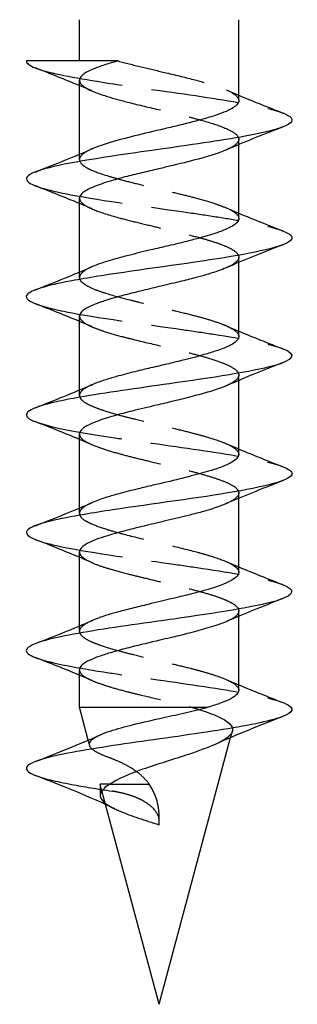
# Model space of a CAD drawing. Header units: millimetres. Extents: x -168 to 186, y -85 to 278.
# Tile 6 of 44: x -164.4 to -159.7, y -42.58 to -25.88. Entities that reach past the tile are written whole.
import ezdxf

# ---------------------------------------------------------------- set-up
doc = ezdxf.new("R2010")
doc.units = ezdxf.units.MM
doc.header["$LTSCALE"] = 10
doc.linetypes.add('ALLCAD_Strich', pattern=[0.2, 0.15, -0.05])
doc.layers.add('BESCH_KONT_sich_schn_grun_2d', color=10, linetype='Continuous')

msp = doc.modelspace()

# ---------------------------------------------------------------- linework, layer by layer
at = {"layer": 'BESCH_KONT_sich_schn_grun_2d', "linetype": 'Continuous'}
for p, q in [((-163.388, -26.578), (-163.388, -25.878)), ((-160.688, -27.251), (-160.688, -25.878)), ((-163.388, -28.16), (-163.388, -26.906)), ((-160.688, -29.251), (-160.688, -27.996)), ((-163.388, -30.16), (-163.388, -28.906)), ((-160.688, -31.25), (-160.688, -29.996)), ((-163.388, -32.16), (-163.388, -30.906)), ((-160.688, -33.251), (-160.688, -31.997)), ((-163.388, -34.161), (-163.388, -32.905)), ((-160.688, -35.251), (-160.688, -33.996)), ((-163.388, -36.161), (-163.388, -34.906)), ((-160.688, -37.251), (-160.688, -35.997)), ((-163.388, -37.54), (-163.388, -36.906)), ((-163.388, -37.54), (-161.209, -37.54)), ((-163.239, -38.097), (-163.388, -37.54)), ((-162.038, -42.578), (-160.826, -38.055)), ((-162.038, -42.578), (-163.008, -38.957))]:
    msp.add_line(p, q, dxfattribs=at)
at = {"layer": 'BESCH_KONT_sich_schn_grun_2d', "linetype": 'ALLCAD_Strich'}
for p, q in [((-160.688, -27.996), (-160.688, -27.906)), ((-163.388, -28.251), (-163.388, -28.16)), ((-160.688, -29.996), (-160.688, -29.906)), ((-163.388, -30.251), (-163.388, -30.16)), ((-160.688, -31.997), (-160.688, -31.905)), ((-163.388, -32.251), (-163.388, -32.16)), ((-160.688, -33.996), (-160.688, -33.907)), ((-163.388, -34.251), (-163.388, -34.161)), ((-160.688, -35.997), (-160.688, -35.905)), ((-163.388, -36.25), (-163.388, -36.161)), ((-160.826, -38.055), (-160.797, -37.945)), ((-163.214, -38.188), (-163.239, -38.097)), ((-162.87, -38.846), (-163.038, -38.846)), ((-163.008, -38.957), (-163.038, -38.846)), ((-163.038, -38.846), (-163.038, -39.033)), ((-162.87, -38.846), (-162.204, -38.846)), ((-162.038, -39.533), (-162.038, -39.381))]:
    msp.add_line(p, q, dxfattribs=at)
for points in [[(-164.287, -26.578), (-164.287, -26.578), (-164.288, -26.578), (-164.288, -26.578)], [(-163.173, -27.088), (-163.244, -27.057), (-163.316, -27.027), (-163.388, -26.997)], [(-160.903, -27.069), (-160.832, -27.1), (-160.76, -27.13), (-160.688, -27.16)], [(-159.94, -27.696), (-159.952, -27.701), (-159.964, -27.705), (-159.976, -27.71)], [(-164.137, -28.461), (-164.128, -28.458), (-164.12, -28.455), (-164.112, -28.451)], [(-163.17, -29.089), (-163.243, -29.058), (-163.315, -29.027), (-163.388, -28.997)], [(-160.902, -29.07), (-160.831, -29.1), (-160.76, -29.131), (-160.688, -29.161)], [(-159.936, -29.694), (-159.958, -29.703), (-159.981, -29.711), (-160.003, -29.72)], [(-164.133, -30.459), (-164.128, -30.457), (-164.122, -30.455), (-164.117, -30.453)], [(-163.166, -31.091), (-163.239, -31.059), (-163.314, -31.027), (-163.388, -30.996)], [(-160.908, -31.067), (-160.835, -31.099), (-160.762, -31.13), (-160.688, -31.161)], [(-159.946, -31.699), (-159.967, -31.707), (-159.988, -31.715), (-160.008, -31.723)], [(-163.176, -33.087), (-163.246, -33.056), (-163.317, -33.026), (-163.388, -32.997)], [(-160.909, -33.066), (-160.836, -33.098), (-160.762, -33.129), (-160.688, -33.16)], [(-159.937, -33.694), (-159.96, -33.703), (-159.983, -33.712), (-160.006, -33.721)], [(-164.143, -34.463), (-164.128, -34.458), (-164.113, -34.452), (-164.098, -34.446)], [(-163.165, -35.092), (-163.239, -35.06), (-163.313, -35.028), (-163.388, -34.996)], [(-160.905, -35.067), (-160.833, -35.099), (-160.761, -35.129), (-160.688, -35.16)], [(-159.944, -35.698), (-159.952, -35.702), (-159.961, -35.705), (-159.969, -35.708)], [(-163.175, -37.087), (-163.246, -37.056), (-163.317, -37.026), (-163.388, -36.996)], [(-160.904, -37.068), (-160.833, -37.099), (-160.76, -37.13), (-160.688, -37.16)], [(-161.087, -38.169), (-161.087, -38.17), (-161.087, -38.17), (-161.088, -38.17)], [(-162.789, -39.263), (-162.841, -39.238), (-162.893, -39.213), (-162.946, -39.189)]]:
    msp.add_open_spline(points, degree=3, dxfattribs=at)
at = {"layer": 'BESCH_KONT_sich_schn_grun_2d', "linetype": 'Continuous'}
for points in [[(-164.287, -26.578), (-164.287, -26.618), (-164.236, -26.657), (-164.134, -26.697)], [(-163.388, -26.997), (-163.635, -26.894), (-163.884, -26.795), (-164.134, -26.697)], [(-160.688, -27.16), (-160.441, -27.264), (-160.19, -27.363), (-159.939, -27.461)], [(-159.976, -27.71), (-160.288, -27.832), (-160.601, -27.957), (-160.906, -28.089)], [(-164.112, -28.451), (-163.795, -28.328), (-163.479, -28.202), (-163.17, -28.067)], [(-163.388, -28.997), (-163.634, -28.894), (-163.884, -28.795), (-164.134, -28.697)], [(-160.688, -29.161), (-160.44, -29.264), (-160.189, -29.364), (-159.937, -29.461)], [(-160.003, -29.72), (-160.305, -29.838), (-160.607, -29.959), (-160.903, -30.087)], [(-164.117, -30.453), (-163.799, -30.328), (-163.481, -30.202), (-163.171, -30.067)], [(-163.388, -30.996), (-163.633, -30.893), (-163.882, -30.794), (-164.131, -30.697)], [(-160.688, -31.161), (-160.44, -31.265), (-160.188, -31.365), (-159.936, -31.463)], [(-160.008, -31.723), (-160.31, -31.842), (-160.611, -31.962), (-160.906, -32.09)], [(-164.14, -32.461), (-163.816, -32.335), (-163.492, -32.206), (-163.175, -32.069)], [(-163.388, -32.997), (-163.637, -32.893), (-163.888, -32.793), (-164.14, -32.695)], [(-160.688, -33.16), (-160.442, -33.263), (-160.193, -33.363), (-159.943, -33.46)], [(-160.006, -33.721), (-160.308, -33.839), (-160.61, -33.96), (-160.905, -34.088)], [(-164.098, -34.446), (-163.787, -34.325), (-163.477, -34.201), (-163.173, -34.069)], [(-163.388, -34.996), (-163.632, -34.894), (-163.881, -34.795), (-164.129, -34.698)], [(-160.688, -35.16), (-160.443, -35.262), (-160.194, -35.361), (-159.945, -35.459)], [(-159.969, -35.708), (-160.283, -35.831), (-160.596, -35.956), (-160.903, -36.089)], [(-164.135, -36.461), (-163.81, -36.334), (-163.485, -36.205), (-163.168, -36.067)], [(-163.388, -36.996), (-163.637, -36.892), (-163.889, -36.793), (-164.141, -36.695)], [(-160.688, -37.16), (-160.442, -37.263), (-160.192, -37.362), (-159.942, -37.46)], [(-159.941, -37.697), (-160.327, -37.848), (-160.714, -38.001), (-161.087, -38.169)], [(-164.139, -38.462), (-163.767, -38.317), (-163.394, -38.169), (-163.034, -38.008)]]:
    msp.add_open_spline(points, degree=3, dxfattribs=at)
for points, knots in [([(-162.734, -26.578), (-162.751, -26.578), (-162.768, -26.578), (-162.785, -26.578), (-163.188, -26.578), (-163.628, -26.578), (-163.924, -26.578), (-164.081, -26.578), (-164.202, -26.578), (-164.287, -26.578)], [-0.2111389, -0.2111389, -0.2111389, -0.2111389, -0.2054491, -0.2054491, -0.2054491, -0.0711626, -0.0711626, -0.0711626, 0, 0, 0, 0]), ([(-162.734, -26.578), (-162.825, -26.604), (-162.91, -26.628), (-163.061, -26.678), (-163.128, -26.703), (-163.255, -26.76), (-163.309, -26.792), (-163.373, -26.852), (-163.388, -26.879), (-163.388, -26.906)], [0, 0, 0, 0, 0.0328826, 0.0328826, 0.0655377, 0.0655377, 0.1072006, 0.1072006, 0.1430198, 0.1430198, 0.1430198, 0.1430198]), ([(-160.688, -27.251), (-160.688, -27.256), (-160.688, -27.26), (-160.693, -27.286), (-160.706, -27.307), (-160.768, -27.368), (-160.84, -27.408), (-160.992, -27.47), (-161.052, -27.491), (-161.194, -27.536), (-161.277, -27.561), (-161.504, -27.622), (-161.654, -27.66), (-161.899, -27.718), (-161.989, -27.739), (-162.248, -27.8), (-162.416, -27.84), (-162.741, -27.924), (-162.894, -27.967), (-163.076, -28.029), (-163.126, -28.048), (-163.17, -28.067)], [-4.496143, -4.496143, -4.496143, -4.496143, -4.4900402, -4.4900402, -4.4626515, -4.4626515, -4.409862, -4.409862, -4.3818045, -4.3818045, -4.350019, -4.350019, -4.3010294, -4.3010294, -4.2733858, -4.2733858, -4.2208499, -4.2208499, -4.1639112, -4.1639112, -4.1388751, -4.1388751, -4.1388751, -4.1388751]), ([(-159.941, -27.46), (-159.802, -27.515), (-159.69, -27.647), (-160.447, -27.854), (-162.263, -28.109), (-163.85, -28.338), (-164.358, -28.541), (-164.268, -28.644), (-164.136, -28.696), (-164.134, -28.697)], [5.912568, 5.912568, 5.912568, 5.912568, 6.430235, 7.149884, 7.869534, 8.829067, 9.308834, 9.7886, 9.797074, 9.797074, 9.797074, 9.797074]), ([(-160.906, -28.089), (-160.963, -28.114), (-161.03, -28.139), (-161.171, -28.185), (-161.241, -28.206), (-161.466, -28.268), (-161.633, -28.309), (-161.876, -28.368), (-161.945, -28.384), (-162.111, -28.423), (-162.206, -28.446), (-162.397, -28.491), (-162.491, -28.514), (-162.676, -28.561), (-162.765, -28.586), (-162.903, -28.627), (-162.957, -28.644), (-163.052, -28.676), (-163.095, -28.692), (-163.233, -28.748), (-163.306, -28.787), (-163.374, -28.853), (-163.388, -28.879), (-163.388, -28.906)], [0.6599032, 0.6599032, 0.6599032, 0.6599032, 0.6923807, 0.6923807, 0.7197421, 0.7197421, 0.7743548, 0.7743548, 0.7958425, 0.7958425, 0.825246, 0.825246, 0.855728, 0.855728, 0.887361, 0.887361, 0.9091493, 0.9091493, 0.9295711, 0.9295711, 0.9822283, 0.9822283, 1.0164506, 1.0164506, 1.0164506, 1.0164506]), ([(-160.688, -29.251), (-160.688, -29.259), (-160.689, -29.268), (-160.699, -29.297), (-160.714, -29.317), (-160.779, -29.375), (-160.85, -29.412), (-160.976, -29.463), (-161.009, -29.475), (-161.133, -29.518), (-161.235, -29.549), (-161.417, -29.599), (-161.49, -29.619), (-161.668, -29.663), (-161.774, -29.688), (-161.98, -29.737), (-162.08, -29.76), (-162.308, -29.814), (-162.434, -29.845), (-162.629, -29.895), (-162.701, -29.914), (-162.856, -29.958), (-162.936, -29.982), (-163.069, -30.026), (-163.124, -30.047), (-163.171, -30.067)], [-3.6213877, -3.6213877, -3.6213877, -3.6213877, -3.6101324, -3.6101324, -3.5840652, -3.5840652, -3.5339215, -3.5339215, -3.51783, -3.51783, -3.4775882, -3.4775882, -3.4523968, -3.4523968, -3.418994, -3.418994, -3.3882626, -3.3882626, -3.3482506, -3.3482506, -3.3231753, -3.3231753, -3.2913072, -3.2913072, -3.2642085, -3.2642085, -3.2642085, -3.2642085]), ([(-159.937, -29.463), (-159.877, -29.486), (-159.788, -29.536), (-159.759, -29.687), (-160.756, -29.916), (-162.57, -30.145), (-163.785, -30.349), (-164.392, -30.507), (-164.276, -30.64), (-164.131, -30.697)], [12.202536, 12.202536, 12.202536, 12.202536, 12.427316, 12.667199, 13.626732, 14.586265, 14.826149, 15.545798, 16.079354, 16.079354, 16.079354, 16.079354]), ([(-160.903, -30.087), (-160.983, -30.122), (-161.083, -30.157), (-161.259, -30.211), (-161.323, -30.229), (-161.475, -30.27), (-161.564, -30.293), (-161.769, -30.342), (-161.885, -30.369), (-162.107, -30.422), (-162.211, -30.446), (-162.418, -30.496), (-162.519, -30.522), (-162.712, -30.573), (-162.804, -30.598), (-162.962, -30.645), (-163.03, -30.667), (-163.171, -30.72), (-163.238, -30.751), (-163.324, -30.805), (-163.351, -30.828), (-163.381, -30.87), (-163.388, -30.888), (-163.388, -30.906)], [1.5324341, 1.5324341, 1.5324341, 1.5324341, 1.5779732, 1.5779732, 1.6017533, 1.6017533, 1.631367, 1.631367, 1.667518, 1.667518, 1.699684, 1.699684, 1.7324597, 1.7324597, 1.7657093, 1.7657093, 1.7951791, 1.7951791, 1.8352299, 1.8352299, 1.8649983, 1.8649983, 1.8892832, 1.8892832, 1.8892832, 1.8892832]), ([(-160.688, -31.25), (-160.688, -31.252), (-160.688, -31.254), (-160.691, -31.287), (-160.712, -31.319), (-160.777, -31.369), (-160.809, -31.389), (-160.9, -31.434), (-160.966, -31.46), (-161.106, -31.509), (-161.177, -31.531), (-161.362, -31.584), (-161.479, -31.616), (-161.68, -31.666), (-161.758, -31.685), (-161.939, -31.728), (-162.041, -31.752), (-162.246, -31.8), (-162.349, -31.824), (-162.559, -31.876), (-162.664, -31.904), (-162.834, -31.952), (-162.901, -31.972), (-163.033, -32.014), (-163.096, -32.037), (-163.159, -32.063), (-163.167, -32.066), (-163.175, -32.069)], [-2.7470568, -2.7470568, -2.7470568, -2.7470568, -2.7444385, -2.7444385, -2.7038271, -2.7038271, -2.6788014, -2.6788014, -2.6439911, -2.6439911, -2.6145936, -2.6145936, -2.5740841, -2.5740841, -2.5491699, -2.5491699, -2.5176627, -2.5176627, -2.4856253, -2.4856253, -2.4496399, -2.4496399, -2.423543, -2.423543, -2.3936373, -2.3936373, -2.3891859, -2.3891859, -2.3891859, -2.3891859]), ([(-159.935, -31.462), (-159.697, -31.557), (-159.819, -31.755), (-161.665, -32.028), (-163.136, -32.232), (-164.192, -32.436), (-164.417, -32.573), (-164.167, -32.685), (-164.14, -32.695)], [18.48289, 18.48289, 18.48289, 18.48289, 19.38393, 20.343463, 21.063113, 21.302996, 22.262529, 22.358557, 22.358557, 22.358557, 22.358557]), ([(-160.906, -32.09), (-160.912, -32.093), (-160.919, -32.096), (-160.966, -32.115), (-161.009, -32.131), (-161.137, -32.175), (-161.228, -32.201), (-161.427, -32.256), (-161.535, -32.284), (-161.744, -32.336), (-161.842, -32.36), (-161.989, -32.395), (-162.037, -32.407), (-162.224, -32.451), (-162.363, -32.483), (-162.601, -32.542), (-162.702, -32.569), (-162.908, -32.628), (-163.007, -32.66), (-163.159, -32.717), (-163.216, -32.742), (-163.305, -32.791), (-163.337, -32.815), (-163.378, -32.861), (-163.388, -32.883), (-163.388, -32.905)], [2.405647, 2.405647, 2.405647, 2.405647, 2.4094395, 2.4094395, 2.4309122, 2.4309122, 2.4668194, 2.4668194, 2.5032153, 2.5032153, 2.533989, 2.533989, 2.5486472, 2.5486472, 2.5918436, 2.5918436, 2.626704, 2.626704, 2.6684029, 2.6684029, 2.7013817, 2.7013817, 2.7332176, 2.7332176, 2.7621635, 2.7621635, 2.7621635, 2.7621635]), ([(-160.688, -33.251), (-160.688, -33.278), (-160.703, -33.305), (-160.758, -33.356), (-160.794, -33.38), (-160.89, -33.429), (-160.951, -33.455), (-161.076, -33.5), (-161.135, -33.518), (-161.302, -33.568), (-161.416, -33.598), (-161.587, -33.642), (-161.637, -33.655), (-161.837, -33.704), (-161.99, -33.74), (-162.228, -33.796), (-162.311, -33.816), (-162.506, -33.863), (-162.616, -33.89), (-162.79, -33.938), (-162.86, -33.958), (-163.017, -34.008), (-163.099, -34.038), (-163.169, -34.068), (-163.171, -34.068), (-163.173, -34.069)], [-1.8730071, -1.8730071, -1.8730071, -1.8730071, -1.8371123, -1.8371123, -1.8063876, -1.8063876, -1.7729565, -1.7729565, -1.7478294, -1.7478294, -1.7073965, -1.7073965, -1.6909926, -1.6909926, -1.6437002, -1.6437002, -1.6176018, -1.6176018, -1.581278, -1.581278, -1.5551254, -1.5551254, -1.5169037, -1.5169037, -1.5156612, -1.5156612, -1.5156612, -1.5156612]), ([(-159.947, -33.459), (-159.84, -33.5), (-159.638, -33.642), (-160.551, -33.886), (-162.351, -34.116), (-163.635, -34.319), (-164.379, -34.488), (-164.299, -34.631), (-164.129, -34.698)], [24.757545, 24.757545, 24.757545, 24.757545, 25.141129, 26.100662, 27.060195, 27.300078, 28.019728, 28.649719, 28.649719, 28.649719, 28.649719]), ([(-160.905, -34.088), (-160.932, -34.1), (-160.962, -34.112), (-161.079, -34.156), (-161.178, -34.188), (-161.361, -34.24), (-161.439, -34.26), (-161.643, -34.312), (-161.773, -34.343), (-162.023, -34.402), (-162.141, -34.43), (-162.357, -34.482), (-162.456, -34.506), (-162.61, -34.546), (-162.668, -34.561), (-162.87, -34.616), (-162.999, -34.655), (-163.169, -34.72), (-163.224, -34.745), (-163.299, -34.789), (-163.325, -34.807), (-163.368, -34.848), (-163.382, -34.869), (-163.388, -34.896), (-163.388, -34.901), (-163.388, -34.906)], [3.2786403, 3.2786403, 3.2786403, 3.2786403, 3.2942703, 3.2942703, 3.3352579, 3.3352579, 3.3622897, 3.3622897, 3.4034333, 3.4034333, 3.4396968, 3.4396968, 3.4711572, 3.4711572, 3.4911933, 3.4911933, 3.5435001, 3.5435001, 3.5763682, 3.5763682, 3.5999879, 3.5999879, 3.6289163, 3.6289163, 3.6354052, 3.6354052, 3.6354052, 3.6354052]), ([(-160.688, -35.251), (-160.688, -35.253), (-160.688, -35.255), (-160.69, -35.277), (-160.699, -35.297), (-160.738, -35.341), (-160.77, -35.364), (-160.85, -35.409), (-160.896, -35.431), (-161.021, -35.482), (-161.109, -35.511), (-161.267, -35.558), (-161.331, -35.576), (-161.487, -35.617), (-161.58, -35.64), (-161.729, -35.677), (-161.784, -35.69), (-161.899, -35.718), (-161.96, -35.732), (-162.088, -35.763), (-162.155, -35.779), (-162.318, -35.818), (-162.412, -35.84), (-162.593, -35.886), (-162.68, -35.908), (-162.827, -35.949), (-162.889, -35.967), (-162.985, -35.998), (-163.021, -36.01), (-163.096, -36.037), (-163.134, -36.052), (-163.168, -36.067)], [-0.9993076, -0.9993076, -0.9993076, -0.9993076, -0.9969361, -0.9969361, -0.970349, -0.970349, -0.9390856, -0.9390856, -0.9116658, -0.9116658, -0.8732124, -0.8732124, -0.8496247, -0.8496247, -0.8188546, -0.8188546, -0.8016824, -0.8016824, -0.7828195, -0.7828195, -0.7621698, -0.7621698, -0.7322377, -0.7322377, -0.702607, -0.702607, -0.6785392, -0.6785392, -0.6627465, -0.6627465, -0.6432635, -0.6432635, -0.6432635, -0.6432635]), ([(-159.945, -35.459), (-159.724, -35.545), (-159.759, -35.734), (-161.111, -35.948), (-162.559, -36.152), (-163.962, -36.355), (-164.429, -36.553), (-164.192, -36.675), (-164.141, -36.695)], [31.039394, 31.039394, 31.039394, 31.039394, 31.85786, 32.817393, 33.057276, 33.776926, 34.736459, 34.922526, 34.922526, 34.922526, 34.922526]), ([(-160.903, -36.089), (-160.922, -36.097), (-160.941, -36.105), (-161.044, -36.144), (-161.141, -36.175), (-161.347, -36.235), (-161.452, -36.263), (-161.654, -36.315), (-161.748, -36.338), (-161.903, -36.375), (-161.964, -36.389), (-162.192, -36.442), (-162.359, -36.481), (-162.611, -36.545), (-162.702, -36.569), (-162.86, -36.614), (-162.929, -36.636), (-163.054, -36.677), (-163.109, -36.697), (-163.227, -36.746), (-163.281, -36.775), (-163.35, -36.826), (-163.37, -36.848), (-163.385, -36.883), (-163.388, -36.894), (-163.388, -36.906)], [4.1514387, 4.1514387, 4.1514387, 4.1514387, 4.1620573, 4.1620573, 4.2037034, 4.2037034, 4.2402678, 4.2402678, 4.2701898, 4.2701898, 4.2887722, 4.2887722, 4.3406287, 4.3406287, 4.3718995, 4.3718995, 4.3993461, 4.3993461, 4.4262152, 4.4262152, 4.4642698, 4.4642698, 4.4936162, 4.4936162, 4.5085663, 4.5085663, 4.5085663, 4.5085663]), ([(-160.688, -37.251), (-160.688, -37.252), (-160.688, -37.254), (-160.689, -37.276), (-160.699, -37.297), (-160.741, -37.344), (-160.776, -37.369), (-160.869, -37.419), (-160.924, -37.443), (-161.054, -37.492), (-161.127, -37.516), (-161.208, -37.54)], [-0.1262245, -0.1262245, -0.1262245, -0.1262245, -0.1243413, -0.1243413, -0.0967711, -0.0967711, -0.063477, -0.063477, -0.0316935, -0.0316935, -0.0000011, -0.0000011, -0.0000011, -0.0000011]), ([(-159.942, -37.46), (-159.928, -37.465), (-159.731, -37.546), (-159.774, -37.704), (-160.958, -37.933), (-162.679, -38.163), (-164.081, -38.392), (-164.383, -38.569), (-164.201, -38.671), (-164.137, -38.696)], [37.326076, 37.326076, 37.326076, 37.326076, 37.375175, 38.094824, 38.814474, 39.534124, 40.253774, 40.973423, 41.208738, 41.208738, 41.208738, 41.208738]), ([(-163.034, -38.008), (-162.986, -37.986), (-162.93, -37.965), (-162.754, -37.906), (-162.62, -37.87), (-162.311, -37.793), (-162.137, -37.754), (-161.832, -37.686), (-161.704, -37.658), (-161.448, -37.6), (-161.323, -37.57), (-161.209, -37.54)], [0.157019, 0.157019, 0.157019, 0.157019, 0.1848509, 0.1848509, 0.234212, 0.234212, 0.288041, 0.288041, 0.3274494, 0.3274494, 0.3696756, 0.3696756, 0.3696756, 0.3696756]), ([(-161.088, -38.17), (-161.211, -38.225), (-161.366, -38.281), (-161.538, -38.339), (-161.786, -38.421), (-162.07, -38.506), (-162.317, -38.593), (-162.55, -38.675), (-162.753, -38.759), (-162.87, -38.846)], [0.2362405, 0.2362405, 0.2362405, 0.2362405, 0.2949299, 0.2949299, 0.2949299, 0.3790925, 0.3790925, 0.3790925, 0.4585143, 0.4585143, 0.4585143, 0.4585143]), ([(-162.946, -39.189), (-163.159, -39.091), (-163.38, -38.999), (-163.778, -38.836), (-163.957, -38.766), (-164.137, -38.696)], [0.177821, 0.177821, 0.177821, 0.177821, 0.893217, 0.893217, 1.471532, 1.471532, 1.471532, 1.471532]), ([(-162.87, -38.846), (-163.003, -38.923), (-163.061, -38.999), (-163.029, -39.076), (-163.017, -39.106), (-162.99, -39.136), (-162.952, -39.166)], [40.253192, 40.253192, 40.253192, 40.253192, 40.973423, 40.973423, 40.973423, 41.257661, 41.257661, 41.257661, 41.257661])]:
    msp.add_open_spline(points, degree=3, knots=knots, dxfattribs=at)
at = {"layer": 'BESCH_KONT_sich_schn_grun_2d', "linetype": 'ALLCAD_Strich'}
for points, knots in [([(-164.134, -26.697), (-164.124, -26.701), (-163.908, -26.781), (-163.085, -26.938), (-161.364, -27.167), (-160.308, -27.341), (-159.996, -27.439), (-159.941, -27.46)], [3.514072, 3.514072, 3.514072, 3.514072, 3.551636, 4.271285, 4.990935, 5.710585, 5.912568, 5.912568, 5.912568, 5.912568]), ([(-162.734, -26.579), (-162.613, -26.612), (-162.48, -26.645), (-162.213, -26.71), (-162.08, -26.741), (-161.778, -26.812), (-161.612, -26.852), (-161.309, -26.931), (-161.174, -26.97), (-160.998, -27.03), (-160.942, -27.051), (-160.843, -27.095), (-160.802, -27.117), (-160.715, -27.177), (-160.688, -27.214), (-160.688, -27.251)], [-4.7903816, -4.7903816, -4.7903816, -4.7903816, -4.7465454, -4.7465454, -4.7056152, -4.7056152, -4.6530903, -4.6530903, -4.6021016, -4.6021016, -4.5740445, -4.5740445, -4.544748, -4.544748, -4.496143, -4.496143, -4.496143, -4.496143]), ([(-163.388, -26.906), (-163.388, -26.921), (-163.383, -26.936), (-163.353, -26.986), (-163.309, -27.021), (-163.161, -27.098), (-163.048, -27.14), (-162.802, -27.216), (-162.679, -27.249), (-162.381, -27.325), (-162.201, -27.367), (-161.879, -27.443), (-161.738, -27.477), (-161.52, -27.531), (-161.439, -27.552), (-161.214, -27.613), (-161.083, -27.653), (-160.874, -27.734), (-160.795, -27.773), (-160.697, -27.852), (-160.679, -27.891), (-160.706, -27.972), (-160.753, -28.013), (-160.853, -28.065), (-160.878, -28.077), (-160.906, -28.089)], [0.1430198, 0.1430198, 0.1430198, 0.1430198, 0.1629745, 0.1629745, 0.2080581, 0.2080581, 0.2638352, 0.2638352, 0.3075597, 0.3075597, 0.3632842, 0.3632842, 0.406937, 0.406937, 0.4342329, 0.4342329, 0.4870281, 0.4870281, 0.5387827, 0.5387827, 0.590935, 0.590935, 0.6443172, 0.6443172, 0.6599032, 0.6599032, 0.6599032, 0.6599032]), ([(-163.17, -28.067), (-163.223, -28.09), (-163.267, -28.113), (-163.34, -28.162), (-163.367, -28.188), (-163.4, -28.256), (-163.384, -28.299), (-163.31, -28.362), (-163.277, -28.383), (-163.151, -28.447), (-163.035, -28.489), (-162.83, -28.551), (-162.76, -28.571), (-162.591, -28.617), (-162.488, -28.643), (-162.268, -28.697), (-162.15, -28.725), (-161.92, -28.779), (-161.807, -28.805), (-161.604, -28.854), (-161.513, -28.877), (-161.311, -28.93), (-161.204, -28.962), (-161.051, -29.012), (-160.998, -29.031), (-160.877, -29.079), (-160.817, -29.107), (-160.743, -29.157), (-160.721, -29.177), (-160.694, -29.215), (-160.688, -29.233), (-160.688, -29.251)], [-4.1388751, -4.1388751, -4.1388751, -4.1388751, -4.108829, -4.108829, -4.0745743, -4.0745743, -4.0193149, -4.0193149, -3.9918386, -3.9918386, -3.9355009, -3.9355009, -3.9097596, -3.9097596, -3.8757543, -3.8757543, -3.839351, -3.839351, -3.8044906, -3.8044906, -3.774623, -3.774623, -3.7343915, -3.7343915, -3.7096149, -3.7096149, -3.6712371, -3.6712371, -3.644428, -3.644428, -3.6213877, -3.6213877, -3.6213877, -3.6213877]), ([(-164.134, -28.697), (-164.006, -28.747), (-163.377, -28.899), (-162.026, -29.076), (-161.005, -29.229), (-160.39, -29.332), (-160.07, -29.41), (-159.937, -29.463)], [9.797074, 9.797074, 9.797074, 9.797074, 10.268367, 11.2279, 11.467783, 11.707666, 12.202536, 12.202536, 12.202536, 12.202536]), ([(-163.388, -28.906), (-163.388, -28.922), (-163.383, -28.939), (-163.344, -28.998), (-163.28, -29.041), (-163.088, -29.126), (-162.961, -29.169), (-162.716, -29.239), (-162.611, -29.267), (-162.392, -29.321), (-162.278, -29.349), (-162.063, -29.4), (-161.964, -29.424), (-161.796, -29.464), (-161.728, -29.48), (-161.548, -29.524), (-161.439, -29.551), (-161.28, -29.595), (-161.225, -29.611), (-161.103, -29.649), (-161.04, -29.67), (-160.911, -29.719), (-160.851, -29.745), (-160.736, -29.812), (-160.697, -29.852), (-160.687, -29.906), (-160.688, -29.919), (-160.7, -29.955), (-160.718, -29.978), (-160.78, -30.027), (-160.829, -30.054), (-160.895, -30.084), (-160.899, -30.085), (-160.903, -30.087)], [1.0164506, 1.0164506, 1.0164506, 1.0164506, 1.0381252, 1.0381252, 1.0939757, 1.0939757, 1.1501016, 1.1501016, 1.1862724, 1.1862724, 1.2220507, 1.2220507, 1.2527512, 1.2527512, 1.2742218, 1.2742218, 1.3105089, 1.3105089, 1.331487, 1.331487, 1.3593662, 1.3593662, 1.3948689, 1.3948689, 1.4470585, 1.4470585, 1.4644475, 1.4644475, 1.4939133, 1.4939133, 1.5301995, 1.5301995, 1.5324341, 1.5324341, 1.5324341, 1.5324341]), ([(-163.171, -30.067), (-163.18, -30.071), (-163.188, -30.075), (-163.261, -30.108), (-163.311, -30.139), (-163.364, -30.189), (-163.378, -30.208), (-163.393, -30.255), (-163.386, -30.283), (-163.347, -30.332), (-163.321, -30.353), (-163.242, -30.402), (-163.185, -30.43), (-163.066, -30.477), (-163.01, -30.496), (-162.826, -30.555), (-162.683, -30.593), (-162.48, -30.644), (-162.432, -30.656), (-162.26, -30.698), (-162.132, -30.729), (-161.923, -30.779), (-161.841, -30.798), (-161.646, -30.845), (-161.535, -30.872), (-161.347, -30.921), (-161.267, -30.943), (-161.104, -30.992), (-161.025, -31.02), (-160.906, -31.067), (-160.863, -31.087), (-160.754, -31.145), (-160.71, -31.182), (-160.69, -31.23), (-160.688, -31.24), (-160.688, -31.25)], [-3.2642085, -3.2642085, -3.2642085, -3.2642085, -3.2594382, -3.2594382, -3.2201252, -3.2201252, -3.1946654, -3.1946654, -3.1582715, -3.1582715, -3.1298502, -3.1298502, -3.0942149, -3.0942149, -3.0688533, -3.0688533, -3.0171448, -3.0171448, -3.0016709, -3.0016709, -2.9622179, -2.9622179, -2.9368178, -2.9368178, -2.9007871, -2.9007871, -2.8715884, -2.8715884, -2.8363799, -2.8363799, -2.8105189, -2.8105189, -2.7604289, -2.7604289, -2.7470568, -2.7470568, -2.7470568, -2.7470568]), ([(-164.131, -30.697), (-164.016, -30.742), (-163.443, -30.889), (-162.134, -31.061), (-160.755, -31.265), (-160.173, -31.373), (-159.95, -31.455), (-159.935, -31.462)], [16.079354, 16.079354, 16.079354, 16.079354, 16.505331, 17.464864, 17.704748, 18.424397, 18.48289, 18.48289, 18.48289, 18.48289]), ([(-163.388, -30.906), (-163.388, -30.913), (-163.387, -30.92), (-163.378, -30.953), (-163.356, -30.98), (-163.281, -31.036), (-163.224, -31.066), (-163.102, -31.118), (-163.045, -31.139), (-162.891, -31.19), (-162.789, -31.22), (-162.606, -31.268), (-162.531, -31.287), (-162.292, -31.346), (-162.123, -31.385), (-161.903, -31.438), (-161.851, -31.451), (-161.69, -31.49), (-161.583, -31.515), (-161.396, -31.563), (-161.314, -31.585), (-161.136, -31.637), (-161.045, -31.667), (-160.909, -31.72), (-160.858, -31.743), (-160.767, -31.794), (-160.731, -31.821), (-160.696, -31.867), (-160.688, -31.886), (-160.688, -31.926), (-160.697, -31.948), (-160.728, -31.985), (-160.746, -32.001), (-160.789, -32.031), (-160.813, -32.045), (-160.861, -32.07), (-160.883, -32.08), (-160.906, -32.09)], [1.8892832, 1.8892832, 1.8892832, 1.8892832, 1.8983861, 1.8983861, 1.9333535, 1.9333535, 1.9725456, 1.9725456, 2.0000507, 2.0000507, 2.0388593, 2.0388593, 2.0640665, 2.0640665, 2.1160943, 2.1160943, 2.1322506, 2.1322506, 2.166484, 2.166484, 2.1956679, 2.1956679, 2.2345496, 2.2345496, 2.2645298, 2.2645298, 2.3004887, 2.3004887, 2.3255313, 2.3255313, 2.3536739, 2.3536739, 2.3738452, 2.3738452, 2.3926131, 2.3926131, 2.405647, 2.405647, 2.405647, 2.405647]), ([(-163.175, -32.069), (-163.238, -32.097), (-163.288, -32.124), (-163.353, -32.174), (-163.372, -32.197), (-163.392, -32.246), (-163.39, -32.273), (-163.356, -32.325), (-163.326, -32.351), (-163.245, -32.4), (-163.2, -32.422), (-163.095, -32.465), (-163.038, -32.486), (-162.883, -32.537), (-162.781, -32.567), (-162.596, -32.616), (-162.519, -32.635), (-162.32, -32.684), (-162.197, -32.713), (-161.973, -32.766), (-161.872, -32.79), (-161.669, -32.839), (-161.568, -32.864), (-161.397, -32.909), (-161.326, -32.927), (-161.153, -32.977), (-161.058, -33.007), (-160.914, -33.062), (-160.859, -33.087), (-160.772, -33.136), (-160.739, -33.161), (-160.7, -33.204), (-160.691, -33.223), (-160.688, -33.245), (-160.688, -33.248), (-160.688, -33.251)], [-2.3891859, -2.3891859, -2.3891859, -2.3891859, -2.3529786, -2.3529786, -2.3236666, -2.3236666, -2.2892211, -2.2892211, -2.2544727, -2.2544727, -2.2253149, -2.2253149, -2.1980001, -2.1980001, -2.1591445, -2.1591445, -2.1334068, -2.1334068, -2.0950284, -2.0950284, -2.0640811, -2.0640811, -2.0310966, -2.0310966, -2.0060404, -2.0060404, -1.9658134, -1.9658134, -1.9339189, -1.9339189, -1.9019487, -1.9019487, -1.8768494, -1.8768494, -1.8730071, -1.8730071, -1.8730071, -1.8730071]), ([(-164.14, -32.695), (-163.905, -32.787), (-163.258, -32.904), (-161.911, -33.097), (-160.721, -33.26), (-160.107, -33.398), (-159.947, -33.459)], [22.358557, 22.358557, 22.358557, 22.358557, 23.222062, 23.461946, 24.181596, 24.757545, 24.757545, 24.757545, 24.757545]), ([(-163.388, -32.905), (-163.388, -32.911), (-163.387, -32.916), (-163.381, -32.945), (-163.366, -32.968), (-163.317, -33.013), (-163.283, -33.035), (-163.182, -33.087), (-163.105, -33.117), (-162.931, -33.176), (-162.838, -33.204), (-162.653, -33.256), (-162.565, -33.279), (-162.374, -33.327), (-162.272, -33.351), (-162.039, -33.405), (-161.91, -33.435), (-161.687, -33.489), (-161.593, -33.512), (-161.415, -33.558), (-161.331, -33.581), (-161.174, -33.627), (-161.1, -33.65), (-160.961, -33.699), (-160.897, -33.724), (-160.79, -33.778), (-160.748, -33.806), (-160.7, -33.858), (-160.689, -33.881), (-160.688, -33.921), (-160.692, -33.936), (-160.726, -33.991), (-160.781, -34.03), (-160.877, -34.076), (-160.891, -34.082), (-160.905, -34.088)], [2.7621635, 2.7621635, 2.7621635, 2.7621635, 2.7691693, 2.7691693, 2.7990717, 2.7990717, 2.8274727, 2.8274727, 2.8681354, 2.8681354, 2.904996, 2.904996, 2.9348622, 2.9348622, 2.9670566, 2.9670566, 3.0067861, 3.0067861, 3.0371161, 3.0371161, 3.0666025, 3.0666025, 3.0968925, 3.0968925, 3.1308727, 3.1308727, 3.1674779, 3.1674779, 3.1978762, 3.1978762, 3.2184161, 3.2184161, 3.2705887, 3.2705887, 3.2786403, 3.2786403, 3.2786403, 3.2786403]), ([(-163.173, -34.069), (-163.234, -34.095), (-163.282, -34.121), (-163.347, -34.169), (-163.367, -34.19), (-163.389, -34.234), (-163.391, -34.256), (-163.372, -34.31), (-163.342, -34.34), (-163.265, -34.39), (-163.227, -34.409), (-163.108, -34.462), (-163.014, -34.495), (-162.832, -34.551), (-162.753, -34.573), (-162.509, -34.639), (-162.332, -34.681), (-162.061, -34.745), (-161.971, -34.767), (-161.705, -34.83), (-161.532, -34.872), (-161.299, -34.935), (-161.226, -34.956), (-161.027, -35.018), (-160.918, -35.058), (-160.81, -35.113), (-160.786, -35.128), (-160.743, -35.158), (-160.725, -35.174), (-160.696, -35.211), (-160.688, -35.231), (-160.688, -35.251)], [-1.5156612, -1.5156612, -1.5156612, -1.5156612, -1.4813624, -1.4813624, -1.452858, -1.452858, -1.4241137, -1.4241137, -1.3842513, -1.3842513, -1.3586997, -1.3586997, -1.314729, -1.314729, -1.2855771, -1.2855771, -1.2293194, -1.2293194, -1.201742, -1.201742, -1.1464384, -1.1464384, -1.1190138, -1.1190138, -1.0655238, -1.0655238, -1.0466188, -1.0466188, -1.0259137, -1.0259137, -0.9993076, -0.9993076, -0.9993076, -0.9993076]), ([(-164.129, -34.698), (-164.039, -34.733), (-163.547, -34.87), (-162.355, -35.032), (-160.942, -35.235), (-160.258, -35.352), (-159.983, -35.444), (-159.945, -35.459)], [28.649719, 28.649719, 28.649719, 28.649719, 28.979261, 29.938794, 30.178677, 30.898327, 31.039394, 31.039394, 31.039394, 31.039394]), ([(-163.388, -34.906), (-163.388, -34.928), (-163.378, -34.95), (-163.336, -34.997), (-163.301, -35.023), (-163.204, -35.076), (-163.141, -35.104), (-163.002, -35.155), (-162.931, -35.177), (-162.753, -35.229), (-162.644, -35.258), (-162.453, -35.306), (-162.376, -35.325), (-162.195, -35.369), (-162.091, -35.394), (-161.92, -35.434), (-161.854, -35.45), (-161.693, -35.489), (-161.599, -35.511), (-161.412, -35.559), (-161.319, -35.584), (-161.153, -35.632), (-161.079, -35.656), (-160.958, -35.701), (-160.908, -35.721), (-160.822, -35.763), (-160.785, -35.783), (-160.719, -35.832), (-160.697, -35.859), (-160.685, -35.911), (-160.69, -35.935), (-160.728, -35.989), (-160.767, -36.02), (-160.847, -36.063), (-160.873, -36.076), (-160.903, -36.089)], [3.6354052, 3.6354052, 3.6354052, 3.6354052, 3.6643632, 3.6643632, 3.6978373, 3.6978373, 3.7334691, 3.7334691, 3.7636974, 3.7636974, 3.8021058, 3.8021058, 3.8268543, 3.8268543, 3.858983, 3.858983, 3.8794814, 3.8794814, 3.9095347, 3.9095347, 3.9423825, 3.9423825, 3.9733401, 3.9733401, 3.9998488, 3.9998488, 4.0271926, 4.0271926, 4.064239, 4.064239, 4.0952365, 4.0952365, 4.1345893, 4.1345893, 4.1514387, 4.1514387, 4.1514387, 4.1514387]), ([(-163.168, -36.067), (-163.223, -36.091), (-163.269, -36.115), (-163.333, -36.158), (-163.354, -36.177), (-163.388, -36.223), (-163.393, -36.25), (-163.376, -36.298), (-163.361, -36.318), (-163.303, -36.369), (-163.251, -36.399), (-163.14, -36.448), (-163.092, -36.467), (-162.951, -36.515), (-162.852, -36.545), (-162.663, -36.598), (-162.579, -36.62), (-162.382, -36.67), (-162.269, -36.697), (-162.036, -36.752), (-161.918, -36.779), (-161.697, -36.832), (-161.594, -36.857), (-161.426, -36.9), (-161.359, -36.918), (-161.22, -36.958), (-161.149, -36.979), (-160.955, -37.044), (-160.852, -37.087), (-160.721, -37.171), (-160.688, -37.211), (-160.688, -37.251)], [-0.6432635, -0.6432635, -0.6432635, -0.6432635, -0.6120616, -0.6120616, -0.5866827, -0.5866827, -0.550899, -0.550899, -0.5248969, -0.5248969, -0.4852962, -0.4852962, -0.4604071, -0.4604071, -0.4209352, -0.4209352, -0.3922074, -0.3922074, -0.3564424, -0.3564424, -0.3202984, -0.3202984, -0.2872375, -0.2872375, -0.2637225, -0.2637225, -0.2357601, -0.2357601, -0.1790217, -0.1790217, -0.1262245, -0.1262245, -0.1262245, -0.1262245]), ([(-164.141, -36.695), (-163.931, -36.777), (-163.376, -36.884), (-162.126, -37.068), (-160.844, -37.241), (-160.126, -37.389), (-159.942, -37.46)], [34.922526, 34.922526, 34.922526, 34.922526, 35.695992, 35.935875, 36.655525, 37.326076, 37.326076, 37.326076, 37.326076]), ([(-163.388, -36.906), (-163.388, -36.919), (-163.385, -36.932), (-163.371, -36.958), (-163.362, -36.971), (-163.334, -36.998), (-163.315, -37.013), (-163.266, -37.043), (-163.237, -37.059), (-163.155, -37.097), (-163.098, -37.119), (-162.974, -37.162), (-162.908, -37.183), (-162.751, -37.23), (-162.657, -37.255), (-162.495, -37.297), (-162.431, -37.313), (-162.225, -37.362), (-162.08, -37.395), (-161.781, -37.466), (-161.628, -37.503), (-161.486, -37.54)], [4.5085663, 4.5085663, 4.5085663, 4.5085663, 4.5256965, 4.5256965, 4.5421365, 4.5421365, 4.5614883, 4.5614883, 4.5820758, 4.5820758, 4.6115095, 4.6115095, 4.6387777, 4.6387777, 4.6718745, 4.6718745, 4.6928144, 4.6928144, 4.7372114, 4.7372114, 4.7854258, 4.7854258, 4.7854258, 4.7854258]), ([(-161.486, -37.54), (-161.444, -37.552), (-161.403, -37.565), (-161.364, -37.577), (-161.105, -37.66), (-160.91, -37.744), (-160.832, -37.831), (-160.758, -37.914), (-160.791, -37.998), (-160.927, -38.085), (-160.971, -38.113), (-161.025, -38.141), (-161.088, -38.17)], [0.0000032, 0.0000032, 0.0000032, 0.0000032, 0.0147714, 0.0147714, 0.0147714, 0.1127715, 0.1127715, 0.1127715, 0.2061681, 0.2061681, 0.2061681, 0.2362405, 0.2362405, 0.2362405, 0.2362405]), ([(-162.916, -38.383), (-162.983, -38.358), (-163.04, -38.333), (-163.131, -38.283), (-163.165, -38.259), (-163.223, -38.195), (-163.227, -38.156), (-163.184, -38.097), (-163.162, -38.078), (-163.106, -38.042), (-163.073, -38.025), (-163.034, -38.008)], [0.0000012, 0.0000012, 0.0000012, 0.0000012, 0.0306022, 0.0306022, 0.0606487, 0.0606487, 0.1101675, 0.1101675, 0.134601, 0.134601, 0.157019, 0.157019, 0.157019, 0.157019]), ([(-162.204, -38.846), (-162.25, -38.785), (-162.302, -38.729), (-162.422, -38.628), (-162.487, -38.584), (-162.624, -38.506), (-162.694, -38.473), (-162.816, -38.421), (-162.868, -38.401), (-162.916, -38.383)], [0.00012085, 0.00012085, 0.00012085, 0.00012085, 0.02309695, 0.02309695, 0.0468664, 0.0468664, 0.07233695, 0.07233695, 0.09393719, 0.09393719, 0.09393719, 0.09393719]), ([(-164.137, -38.696), (-164.005, -38.747), (-163.636, -38.836), (-163.085, -38.925), (-162.835, -38.963)], [41.2087384, 41.2087384, 41.2087384, 41.2087384, 41.6930731, 42.0492695, 42.0492695, 42.0492695, 42.0492695]), ([(-162.038, -39.381), (-162.038, -39.286), (-162.054, -39.192), (-162.111, -39.011), (-162.152, -38.925), (-162.204, -38.846)], [0, 0, 0, 0, 0.02845751, 0.02845751, 0.05691022, 0.05691022, 0.05691022, 0.05691022]), ([(-162.038, -39.462), (-162.038, -39.392), (-162.076, -39.319), (-162.141, -39.252), (-162.178, -39.215), (-162.225, -39.178), (-162.285, -39.142), (-162.302, -39.132), (-162.319, -39.122), (-162.338, -39.112), (-162.366, -39.098), (-162.396, -39.084), (-162.428, -39.071), (-162.47, -39.054), (-162.515, -39.038), (-162.562, -39.024), (-162.621, -39.006), (-162.681, -38.992), (-162.742, -38.979), (-162.76, -38.976), (-162.778, -38.972), (-162.796, -38.969), (-162.804, -38.968), (-162.812, -38.967), (-162.819, -38.966), (-162.825, -38.965), (-162.83, -38.964), (-162.836, -38.963)], [-0.1461239, -0.1461239, -0.1461239, -0.1461239, -0.0932819, -0.0932819, -0.0932819, -0.0640244, -0.0640244, -0.0640244, -0.0559627, -0.0559627, -0.0559627, -0.043989, -0.043989, -0.043989, -0.0286849, -0.0286849, -0.0286849, -0.0098729, -0.0098729, -0.0098729, -0.0041715, -0.0041715, -0.0041715, -0.0017551, -0.0017551, -0.0017551, 0, 0, 0, 0]), ([(-162.952, -39.166), (-162.893, -39.212), (-162.805, -39.258), (-162.696, -39.305), (-162.516, -39.381), (-162.277, -39.457), (-162.038, -39.533)], [41.257661, 41.257661, 41.257661, 41.257661, 41.693073, 41.693073, 41.693073, 42.411501, 42.411501, 42.411501, 42.411501])]:
    msp.add_open_spline(points, degree=3, knots=knots, dxfattribs=at)

doc.saveas('drawing.dxf')
